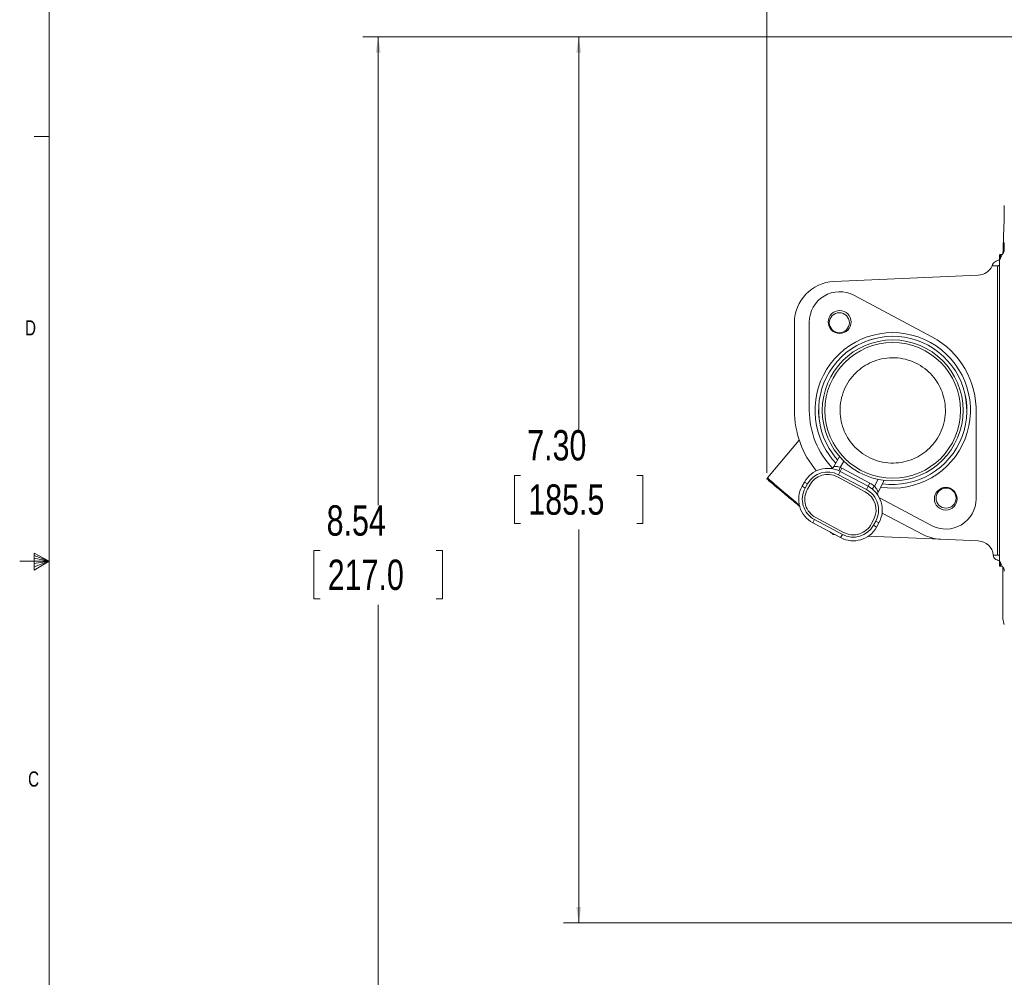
# Model space of a CAD drawing. Header units: inches. Extents: x 0.3 to 33.9, y 0.2 to 21.7.
# Tile 2 of 32: x 0.3 to 8.4, y 7.5 to 15.4. Entities that reach past the tile are written whole.
import ezdxf

# ---------------------------------------------------------------- set-up
doc = ezdxf.new("R2010")
doc.units = ezdxf.units.IN
doc.header["$MEASUREMENT"] = 0
doc.layers.add('SLD-0', color=7, linetype='Continuous', lineweight=15)
doc.styles.add('SLDTEXTSTYLE0', font='TXT', dxfattribs={"width": 0.75})
doc.dimstyles.new('SLDDIMSTYLE0', dxfattribs={"dimtxt": 0.25, "dimasz": 0.13, "dimexe": 0, "dimexo": 0.0625, "dimgap": 0.0625, "dimtad": 0, "dimtih": 1, "dimtoh": 1, "dimrnd": 1e-09, "dimzin": 12, "dimdsep": 46, "dimtxsty": 'SLDTEXTSTYLE0', "dimsah": 1, "dimcen": 0.09, "dimadec": 0, "dimazin": 3, "dimtfac": 1, "dimtofl": 0, "dimtmove": 0, "dimatfit": 3, "dimfxl": 1, "dimfrac": 2, "dimtolj": 1, "dimtzin": 12, "dimarcsym": 0})
doc.dimstyles.new('SLDDIMSTYLE2', dxfattribs={"dimtxt": 0.25, "dimasz": 0.13, "dimexe": 0, "dimexo": 0.0625, "dimgap": 0.0625, "dimtad": 0, "dimtih": 1, "dimtoh": 1, "dimrnd": 1e-09, "dimzin": 4, "dimdsep": 46, "dimtxsty": 'SLDTEXTSTYLE0', "dimsah": 1, "dimcen": 0.09, "dimadec": 0, "dimazin": 1, "dimtfac": 1, "dimtofl": 0, "dimtmove": 0, "dimatfit": 3, "dimfxl": 1, "dimfrac": 2, "dimtolj": 1, "dimtzin": 12, "dimarcsym": 0})

# ---------------------------------------------------------------- blocks, each defined once
blk = doc.blocks.new('_D_7')
at = {"layer": 'SLD-0'}
for p, q in [((6.4388, 11.6387), (6.4388, 17.1693)), ((8.5511, 17.0811), (8.5004, 17.0811)), ((8.5004, 17.0811), (8.5004, 16.6842)), ((9.5093, 17.0811), (9.5601, 17.0811)), ((9.5601, 17.0811), (9.5601, 16.6842)), ((6.4388, 17.0443), (8.4115, 17.0443)), ((11.6217, 17.0443), (9.6489, 17.0443)), ((8.5004, 16.6842), (8.5511, 16.6842)), ((9.5601, 16.6842), (9.5093, 16.6842))]:
    blk.add_line(p, q, dxfattribs=at)
for points in [[(6.4388, 17.0443), (6.5688, 17.0243), (6.5688, 17.0643)], [(11.6217, 17.0443), (11.4917, 17.0643), (11.4917, 17.0243)]]:
    blk.add_solid(points, dxfattribs=at)
at = {"layer": 'SLD-0', "char_height": 0.25, "attachment_point": 1, "style": 'SLDTEXTSTYLE0'}
for s, insert in [('5.18', (8.6054, 17.4542, 0.0039)), ('131.6', (8.6146, 17.0065, 0.0039))]:
    blk.add_mtext(s, dxfattribs=dict(at, insert=insert))
blk = doc.blocks.new('_D_9')
at = {"layer": 'SLD-0'}
for p, q in [((11.5717, 15.2333), (3.1101, 15.2333)), ((3.2351, 15.2333), (3.2351, 11.3718)), ((2.756, 10.9978), (2.7052, 10.9978)), ((2.7052, 10.9978), (2.7052, 10.6009)), ((3.7142, 10.9978), (3.765, 10.9978)), ((3.765, 10.9978), (3.765, 10.6009)), ((2.7052, 10.6009), (2.756, 10.6009)), ((3.765, 10.6009), (3.7142, 10.6009)), ((3.2351, 6.6887), (3.2351, 10.5501)), ((10.1967, 6.6887), (3.1101, 6.6887))]:
    blk.add_line(p, q, dxfattribs=at)
for points in [[(3.2351, 15.2333), (3.2151, 15.1033), (3.2551, 15.1033)], [(3.2351, 6.6887), (3.2551, 6.8187), (3.2151, 6.8187)]]:
    blk.add_solid(points, dxfattribs=at)
at = {"layer": 'SLD-0', "char_height": 0.25, "attachment_point": 1, "style": 'SLDTEXTSTYLE0'}
for s, insert in [('8.54', (2.8103, 11.3708, 0.0039)), ('217.0', (2.8195, 10.9232, 0.0039))]:
    blk.add_mtext(s, dxfattribs=dict(at, insert=insert))
blk = doc.blocks.new('_D_10')
at = {"layer": 'SLD-0'}
for p, q in [((11.5717, 15.2333), (4.7636, 15.2333)), ((4.8886, 15.2333), (4.8886, 11.9918)), ((4.4095, 11.6178), (4.3587, 11.6178)), ((4.3587, 11.6178), (4.3587, 11.2209)), ((5.3677, 11.6178), (5.4185, 11.6178)), ((5.4185, 11.6178), (5.4185, 11.2209)), ((4.3587, 11.2209), (4.4095, 11.2209)), ((5.4185, 11.2209), (5.3677, 11.2209)), ((4.8886, 7.9287), (4.8886, 11.1701)), ((10.3163, 7.9287), (4.7636, 7.9287))]:
    blk.add_line(p, q, dxfattribs=at)
for points in [[(4.8886, 15.2333), (4.8686, 15.1033), (4.9086, 15.1033)], [(4.8886, 7.9287), (4.9086, 8.0587), (4.8686, 8.0587)]]:
    blk.add_solid(points, dxfattribs=at)
at = {"layer": 'SLD-0', "char_height": 0.25, "attachment_point": 1, "style": 'SLDTEXTSTYLE0'}
for s, insert in [('7.30', (4.4638, 11.9908, 0.0039)), ('185.5', (4.473, 11.5432, 0.0039))]:
    blk.add_mtext(s, dxfattribs=dict(at, insert=insert))

msp = doc.modelspace()

# ---------------------------------------------------------------- linework, layer by layer
at = {"color": 7, "linetype": 'Continuous', "lineweight": 15}
for p, q in [((8.3645, 13.4071), (8.3788, 13.4389)), ((8.3645, 13.4379), (8.3788, 13.4389)), ((8.3788, 13.4389), (8.3822, 13.4415)), ((8.2963, 13.3458), (8.3422, 13.3458)), ((8.3342, 13.3857), (8.3472, 13.3907)), ((8.3422, 10.9607), (8.3422, 13.3458)), ((8.3572, 10.913), (8.3572, 13.3936)), ((8.1829, 13.268), (6.9924, 13.216)), ((7.1572, 13.1027), (7.8004, 12.76)), ((6.6672, 12.8763), (6.6672, 12.1533)), ((6.7897, 12.882), (6.7897, 12.1533)), ((8.1644, 12.1326), (8.1647, 11.4246)), ((6.4453, 11.5971), (6.7066, 11.9085)), ((7.0373, 11.7742), (6.9926, 11.6903)), ((7.0449, 11.6498), (7.0308, 11.6233)), ((7.2603, 11.501), (7.0308, 11.6233)), ((7.0453, 11.683), (7.0329, 11.6557)), ((7.059, 11.6762), (7.0449, 11.6498)), ((7.0449, 11.6498), (7.2744, 11.5275)), ((7.059, 11.6762), (7.2885, 11.554)), ((6.7297, 11.5274), (6.7491, 11.5623)), ((6.7297, 11.5274), (6.7559, 11.5128)), ((6.7491, 11.5623), (6.7753, 11.5478)), ((6.7753, 11.5478), (6.7559, 11.5128)), ((6.7928, 11.5381), (6.7734, 11.5031)), ((7.2506, 11.483), (7.0214, 11.6056)), ((7.2603, 11.501), (7.2744, 11.5275)), ((7.2885, 11.554), (7.2744, 11.5275)), ((7.3261, 11.5294), (7.3075, 11.5058)), ((7.4079, 11.5767), (7.3564, 11.48)), ((7.3669, 11.4333), (7.7971, 11.2039)), ((7.731, 11.1283), (7.3891, 11.3051)), ((6.8186, 11.2265), (6.8327, 11.2529)), ((7.0481, 11.1042), (6.8186, 11.2265)), ((6.8327, 11.2529), (7.0622, 11.1307)), ((6.8421, 11.2706), (7.0714, 11.1479)), ((7.303, 11.2198), (7.3213, 11.2554)), ((7.3177, 11.2062), (7.3371, 11.2411)), ((7.3177, 11.2062), (7.3439, 11.1916)), ((7.3371, 11.2411), (7.3633, 11.2266)), ((7.3633, 11.2266), (7.3439, 11.1916)), ((6.9863, 11.1292), (6.9606, 11.1508)), ((7.0024, 11.1285), (6.9863, 11.1292)), ((7.0622, 11.1307), (7.0481, 11.1042)), ((7.8724, 11.0906), (7.2755, 11.1166)), ((8.1829, 11.077), (7.8724, 11.0906)), ((8.3422, 10.9607), (8.3065, 10.9607)), ((8.3072, 10.9471), (8.3072, 10.9478)), ((8.3788, 10.8677), (8.3645, 10.8686)), ((8.3822, 10.865), (8.3788, 10.8677)), ((8.3861, 10.4395), (8.3861, 10.8612))]:
    msp.add_line(p, q, dxfattribs=at)
at = {"color": 8, "linetype": 'Continuous', "lineweight": 15}
for p, q in [((7.0735, 11.7358), (7.0453, 11.683)), ((7.3559, 11.5853), (7.3261, 11.5294)), ((7.3886, 11.3015), (7.3968, 11.3011))]:
    msp.add_line(p, q, dxfattribs=at)
at = {"color": 7, "linetype": 'Continuous', "lineweight": 15, "flags": 128}
msp.add_lwpolyline([(7.0071, 11.7177), (6.9778, 11.7517), (6.9277, 11.8234)], dxfattribs=at)
at = {"color": 8, "linetype": 'Continuous', "lineweight": 15, "flags": 128}
for points in [[(6.9535, 11.8389), (7.0023, 11.769), (7.0221, 11.7458)], [(7.0222, 11.7459), (7.0024, 11.7691), (6.9536, 11.8389)]]:
    msp.add_lwpolyline(points, dxfattribs=at)
at = {"color": 7, "linetype": 'Continuous', "lineweight": 15}
for centre, radius in [((7.0397, 12.882), 0.094), ((7.0372, 12.8763), 0.0827), ((7.4772, 12.1533), 0.5807), ((7.4772, 12.1533), 0.5592), ((7.9147, 11.4245), 0.094), ((7.9172, 11.4302), 0.0827)]:
    msp.add_circle(centre, radius, dxfattribs=at)
for centre, radius, start, end in [((8.1772, 13.3978), 0.13, 272.5, 336.4199), ((7.0072, 12.8763), 0.34, 92.5, 180), ((7.0397, 12.882), 0.25, 61.9556, 180), ((7.4772, 12.1533), 0.6409, 261.07971, 210.9778), ((7.4772, 12.1533), 0.6875, 358.27337, 61.9556), ((7.4472, 12.1533), 0.78, 180, 219.74863), ((7.4772, 12.1533), 0.6875, 180, 223.73086), ((6.9661, 11.7044), 0.03, 264.34415, 331.9512), ((6.9414, 11.4556), 0.22, 61.9512, 150.9778), ((6.9414, 11.4556), 0.19, 61.9512, 150.9778), ((6.9414, 11.4556), 0.17, 61.9512, 150.9778), ((6.9414, 11.4556), 0.25, 61.9512, 65.44593), ((6.5449, 11.5136), 0.13, 140, 144.72846), ((6.922, 11.4206), 0.22, 150.9778, 241.9512), ((7.1709, 11.3333), 0.22, 330.9778, 61.9512), ((7.1709, 11.3333), 0.25, 51.6459, 61.9512), ((6.922, 11.4206), 0.19, 150.9778, 241.9512), ((6.922, 11.4206), 0.17, 150.9778, 241.9512), ((7.1702, 11.3332), 0.17, 332.73918, 61.76578), ((7.1709, 11.3333), 0.19, 330.9778, 61.9512), ((7.3829, 11.4659), 0.03, 151.9512, 212.0244), ((7.9147, 11.4245), 0.25, 241.93034, 0.02526), ((7.1515, 11.2983), 0.19, 241.9512, 330.9778), ((7.1519, 11.2977), 0.17, 241.76578, 332.73918), ((7.1515, 11.2983), 0.22, 241.9512, 330.9778), ((7.8872, 11.4302), 0.34, 242.64422, 267.5), ((8.1772, 10.9471), 0.13, 5.99719, 87.5)]:
    msp.add_arc(centre, radius, start, end, dxfattribs=at)
at = {"color": 8, "linetype": 'Continuous', "lineweight": 15}
for radius, start in [(0.6109, 262.05862), (0.6107, 262.06267)]:
    msp.add_arc((7.4772, 12.1533), radius, start, 210.9778, dxfattribs=at)
msp.add_ellipse((6.7364, 11.3529), major_axis=(0.2911, -0.2443), ratio=0.009597, start_param=3.141593, end_param=4.620389, dxfattribs=at)
at = {"color": 7, "linetype": 'Continuous', "lineweight": 15}
for points, knots in [([(8.3863, 13.447), (8.3863, 13.4481), (8.3865, 13.4771), (8.3895, 13.5475), (8.3944, 13.6667), (8.397, 13.7686), (8.3971, 13.825), (8.3972, 13.8413)], [0, 0, 0, 0, 0.01186, 0.297781, 0.58387, 0.879982, 1, 1, 1, 1]), ([(8.3972, 13.4796), (8.3969, 13.4761), (8.3961, 13.4662), (8.3914, 13.4524), (8.385, 13.4449), (8.3822, 13.4415)], [0, 0, 0, 0, 0.235891, 0.664421, 1, 1, 1, 1]), ([(8.3972, 13.4835), (8.3972, 13.4843), (8.3972, 13.5031), (8.3972, 13.5211), (8.3972, 13.5384)], [0, 0, 0, 0, 0.04087, 1, 1, 1, 1]), ([(8.3572, 13.3944), (8.3562, 13.3939), (8.3541, 13.3929), (8.3507, 13.3918), (8.3484, 13.3911), (8.3472, 13.3907)], [0, 0, 0, 0, 0.330989, 0.665066, 1, 1, 1, 1]), ([(8.3645, 13.4379), (8.3639, 13.4379), (8.3626, 13.4378), (8.3608, 13.4375), (8.359, 13.4372), (8.3578, 13.437), (8.3572, 13.4368)], [0, 0, 0, 0, 0.247645, 0.496262, 0.747694, 1, 1, 1, 1]), ([(8.3572, 13.4368), (8.3572, 13.4342), (8.3572, 13.4287), (8.3572, 13.4202), (8.3572, 13.4114), (8.3572, 13.4025), (8.3572, 13.3966), (8.3572, 13.3936)], [0, 0, 0, 0, 0.182054, 0.386368, 0.590751, 0.795341, 1, 1, 1, 1]), ([(8.3645, 13.4071), (8.3637, 13.4055), (8.3622, 13.4022), (8.3601, 13.3984), (8.3585, 13.3955), (8.3576, 13.3942), (8.3572, 13.3936)], [0, 0, 0, 0, 0.3472805, 0.6950785, 0.8474662, 1, 1, 1, 1]), ([(8.3645, 13.4379), (8.3645, 13.4348), (8.3645, 13.43), (8.3645, 13.4233), (8.3645, 13.4179), (8.3645, 13.4125), (8.3645, 13.4089), (8.3645, 13.4071)], [0, 0, 0, 0, 0.303562, 0.477616, 0.651693, 0.825836, 1, 1, 1, 1]), ([(8.3008, 13.3575), (8.3001, 13.3556), (8.2988, 13.3518), (8.2973, 13.3479), (8.2964, 13.3461), (8.2963, 13.3458)], [0, 0, 0, 0, 0.445223, 0.89112, 1, 1, 1, 1]), ([(8.3008, 13.3575), (8.3013, 13.3589), (8.3025, 13.3617), (8.3051, 13.3646), (8.3063, 13.3661)], [0, 0, 0, 0, 0.495758, 1, 1, 1, 1]), ([(8.3063, 13.3661), (8.3123, 13.3715), (8.3198, 13.3784), (8.3317, 13.3845), (8.3342, 13.3857)], [0, 0, 0, 0, 0.790499, 1, 1, 1, 1]), ([(8.3422, 13.3458), (8.3438, 13.3459), (8.3471, 13.346), (8.3514, 13.3467), (8.3548, 13.3479), (8.3569, 13.3493), (8.3571, 13.3503), (8.3572, 13.3507)], [0, 0, 0, 0, 0.202146, 0.404171, 0.609672, 0.823738, 1, 1, 1, 1]), ([(7.7007, 11.781), (7.6773, 11.7686), (7.629, 11.743), (7.5472, 11.722), (7.4598, 11.7163), (7.3712, 11.729), (7.2871, 11.7595), (7.2125, 11.8055), (7.1509, 11.8629), (7.1028, 11.9285), (7.0675, 12.0018), (7.0458, 12.0832), (7.0403, 12.1707), (7.0529, 12.2592), (7.0834, 12.3433), (7.1294, 12.418), (7.1868, 12.4796), (7.2524, 12.5276), (7.3257, 12.563), (7.4071, 12.5847), (7.4946, 12.5902), (7.5832, 12.5776), (7.6673, 12.5471), (7.7419, 12.5011), (7.8035, 12.4437), (7.8516, 12.378), (7.8869, 12.3047), (7.9086, 12.2234), (7.9141, 12.1359), (7.9015, 12.0473), (7.871, 11.9632), (7.8249, 11.8888), (7.7679, 11.8264), (7.7227, 11.7958), (7.7007, 11.781)], [0, 0, 0, 0, 0.029129, 0.060003, 0.09216, 0.125, 0.15784, 0.189997, 0.220871, 0.25, 0.279129, 0.310003, 0.34216, 0.375, 0.40784, 0.439997, 0.470871, 0.5, 0.529129, 0.560003, 0.59216, 0.625, 0.65784, 0.689997, 0.720871, 0.75, 0.779129, 0.810003, 0.84216, 0.875, 0.90784, 0.939997, 0.970871, 1, 1, 1, 1]), ([(6.9926, 11.6903), (6.9929, 11.6903), (6.9937, 11.6904), (7.0013, 11.691), (7.014, 11.6907), (7.0294, 11.6886), (7.04, 11.6849), (7.0453, 11.683)], [0, 0, 0, 0, 0.141858, 0.362214, 0.581789, 0.792502, 1, 1, 1, 1]), ([(6.7105, 11.3606), (6.6812, 11.3853), (6.6193, 11.4372), (6.5368, 11.5064), (6.4735, 11.5595), (6.4427, 11.5854), (6.4398, 11.5878), (6.4388, 11.5887)], [0, 0, 0, 0, 0.202282, 0.426333, 0.650421, 0.874566, 1, 1, 1, 1]), ([(7.3261, 11.5294), (7.3296, 11.5256), (7.3376, 11.5171), (7.3463, 11.5033), (7.3523, 11.4909), (7.3555, 11.4827), (7.3564, 11.4801), (7.3564, 11.48), (7.3564, 11.48)], [0, 0, 0, 0, 0.184725, 0.415089, 0.624662, 0.814822, 0.969816, 1, 1, 1, 1]), ([(8.3064, 10.9609), (8.3066, 10.9596), (8.307, 10.9558), (8.3071, 10.9509), (8.3072, 10.9478)], [0, 0, 0, 0, 0.37035, 1, 1, 1, 1]), ([(8.3572, 10.9558), (8.357, 10.9564), (8.3567, 10.9576), (8.3539, 10.9591), (8.3498, 10.9602), (8.3456, 10.9606), (8.3431, 10.9607), (8.3422, 10.9607)], [0, 0, 0, 0, 0.229504, 0.45928, 0.681342, 0.892477, 1, 1, 1, 1]), ([(8.3472, 10.9164), (8.3406, 10.9188), (8.3275, 10.9236), (8.3136, 10.9342), (8.3078, 10.9422), (8.3073, 10.9465), (8.3072, 10.9471)], [0, 0, 0, 0, 0.294475, 0.58657, 0.940004, 1, 1, 1, 1]), ([(8.3472, 10.9164), (8.3495, 10.9157), (8.353, 10.9147), (8.3562, 10.9133), (8.3572, 10.9129)], [0, 0, 0, 0, 0.676046, 1, 1, 1, 1]), ([(8.3572, 10.913), (8.3573, 10.9128), (8.3581, 10.9116), (8.3595, 10.9093), (8.3613, 10.9061), (8.3629, 10.9028), (8.364, 10.9006), (8.3645, 10.8995)], [0, 0, 0, 0, 0.049254, 0.28611, 0.523432, 0.761636, 1, 1, 1, 1]), ([(8.3572, 10.913), (8.3572, 10.9093), (8.3572, 10.9021), (8.3572, 10.8912), (8.3572, 10.8804), (8.3572, 10.8733), (8.3572, 10.8697)], [0, 0, 0, 0, 0.249685, 0.499496, 0.749685, 1, 1, 1, 1]), ([(8.3788, 10.8677), (8.3768, 10.8723), (8.3722, 10.8828), (8.3673, 10.8935), (8.3645, 10.8995)], [0, 0, 0, 0, 0.432273, 1, 1, 1, 1]), ([(8.3645, 10.8995), (8.3645, 10.8969), (8.3645, 10.8917), (8.3645, 10.884), (8.3645, 10.8763), (8.3645, 10.8712), (8.3645, 10.8686)], [0, 0, 0, 0, 0.2498378, 0.4997404, 0.7498377, 1, 1, 1, 1]), ([(8.3572, 10.8697), (8.3574, 10.8697), (8.3581, 10.8695), (8.3594, 10.8692), (8.3611, 10.869), (8.3628, 10.8687), (8.3639, 10.8687), (8.3645, 10.8686)], [0, 0, 0, 0, 0.086999, 0.313547, 0.540729, 0.769985, 1, 1, 1, 1]), ([(8.3822, 10.865), (8.3844, 10.8626), (8.3903, 10.8561), (8.3955, 10.8427), (8.3967, 10.8316), (8.3972, 10.8269)], [0, 0, 0, 0, 0.253985, 0.683754, 1, 1, 1, 1]), ([(8.3963, 10.3873), (8.3943, 10.3942), (8.3903, 10.4078), (8.3862, 10.4274), (8.3861, 10.438), (8.3861, 10.4395)], [0, 0, 0, 0, 0.4640244, 0.9266365, 1, 1, 1, 1])]:
    msp.add_open_spline(points, degree=3, knots=knots, dxfattribs=at)
at = {"layer": 'SLD-0'}
for p, q in [((0.5229, 21.4106), (0.5229, 0.4106)), ((0.5229, 14.4106), (0.3979, 14.4106)), ((0.3989, 10.9761), (0.3989, 10.8373)), ((0.5229, 10.9106), (0.3989, 10.9761)), ((0.5229, 10.9106), (0.2798, 10.9106)), ((0.3989, 10.9577), (0.5229, 10.9106)), ((0.3989, 10.9337), (0.5229, 10.9106)), ((0.3989, 10.8373), (0.5229, 10.9106)), ((0.3989, 10.8646), (0.5229, 10.9106)), ((0.3989, 10.8914), (0.5229, 10.9106))]:
    msp.add_line(p, q, dxfattribs=at)

# ---------------------------------------------------------------- texts
at = {"color": 7, "linetype": 'Continuous', "lineweight": 0, "char_height": 0.125, "attachment_point": 1, "style": 'SLDTEXTSTYLE0'}
for s, insert in [('D', (0.3237, 12.8964)), ('C', (0.3492, 9.1767))]:
    msp.add_mtext(s, dxfattribs=dict(at, insert=insert))

# ---------------------------------------------------------------- dimensions: what is measured, and where the dimension line sits
at = {"layer": 'SLD-0'}
dim = msp.add_linear_dim(base=(11.6217, 17.0443), p1=(6.4388, 11.5887), p2=(11.6217, 18.4888), dimstyle='SLDDIMSTYLE0', dxfattribs=at)
dim.commit()
dim.dimension.update_dxf_attribs({"geometry": '_D_7', "text_midpoint": (9.0302, 17.0443), "dimtype": 160})
for base, p2, dimstyle, picture, middle in [((3.2351, 6.6887), (10.2467, 6.6887), 'SLDDIMSTYLE0', '_D_9', (3.2351, 10.961)), ((4.8886, 7.9287), (10.3663, 7.9287), 'SLDDIMSTYLE2', '_D_10', (4.8886, 11.581))]:
    dim = msp.add_linear_dim(base=base, p1=(11.6217, 15.2333), p2=p2, angle=90, dimstyle=dimstyle, dxfattribs=at)
    dim.commit()
    dim.dimension.update_dxf_attribs({"geometry": picture, "text_midpoint": middle, "dimtype": 160})

doc.saveas('drawing.dxf')
